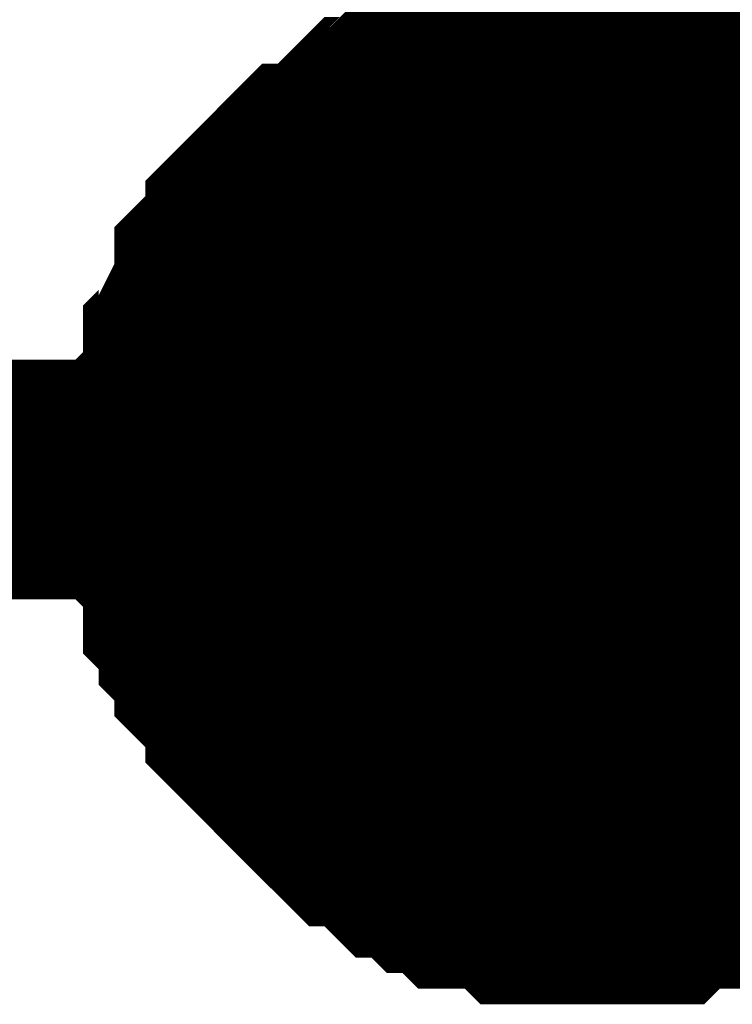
# Model space of a CAD drawing. Header units: inches. Extents: x 0 to 292, y 0 to 193.
# Tile 11 of 256: x 47.584 to 48.475, y 29.691 to 30.923. Entities that reach past the tile are written whole.
import ezdxf

# ---------------------------------------------------------------- set-up
doc = ezdxf.new("R2010")
doc.units = ezdxf.units.IN
doc.layers.add('Sheet', color=255, linetype='Continuous')

msp = doc.modelspace()

# ---------------------------------------------------------------- linework, layer by layer
at = {"layer": 'Sheet'}
for points in [[(48.3002, 35.045, 0.2997, 0.2997, 0), (48.3002, 30.3477, 0.2997, 0.2997, 0)], [(36.5904, 32.3553, 0.2997, 0.2997, 0), (36.5904, 30.3477, 0.2997, 0.2997, 0), (48.3002, 30.3477, 0.2997, 0.2997, 0), (62.6597, 30.3477, 0.2997, 0.2997, 0)], [(47.7936, 30.3477, 0.2997, 0.2997, 0), (47.7936, 30.3672, 0.2997, 0.2997, 0), (47.7936, 30.4061, 0.2997, 0.2997, 0), (47.7936, 30.4256, 0.2997, 0.2997, 0), (47.8131, 30.4451, 0.2997, 0.2997, 0), (47.8131, 30.4841, 0.2997, 0.2997, 0), (47.8131, 30.5036, 0.2997, 0.2997, 0), (47.8325, 30.5231, 0.2997, 0.2997, 0), (47.8325, 30.5426, 0.2997, 0.2997, 0), (47.852, 30.5816, 0.2997, 0.2997, 0), (47.852, 30.6011, 0.2997, 0.2997, 0), (47.8715, 30.6205, 0.2997, 0.2997, 0), (47.891, 30.64, 0.2997, 0.2997, 0), (47.891, 30.6595, 0.2997, 0.2997, 0), (47.9105, 30.679, 0.2997, 0.2997, 0), (47.93, 30.6985, 0.2997, 0.2997, 0), (47.9494, 30.718, 0.2997, 0.2997, 0), (47.9689, 30.718, 0.2997, 0.2997, 0), (47.9884, 30.7375, 0.2997, 0.2997, 0), (48.0079, 30.757, 0.2997, 0.2997, 0), (48.0274, 30.7765, 0.2997, 0.2997, 0), (48.0469, 30.7765, 0.2997, 0.2997, 0), (48.0663, 30.796, 0.2997, 0.2997, 0), (48.0858, 30.8155, 0.2997, 0.2997, 0), (48.1053, 30.8155, 0.2997, 0.2997, 0), (48.1248, 30.8155, 0.2997, 0.2997, 0), (48.1443, 30.8349, 0.2997, 0.2997, 0), (48.1833, 30.8349, 0.2997, 0.2997, 0), (48.2027, 30.8349, 0.2997, 0.2997, 0), (48.2222, 30.8544, 0.2997, 0.2997, 0), (48.2417, 30.8544, 0.2997, 0.2997, 0), (48.2807, 30.8544, 0.2997, 0.2997, 0), (48.3002, 30.8544, 0.2997, 0.2997, 0)], [(47.7936, 30.3477, 0.2997, 0.2997, 0), (47.7936, 30.3672, 0.2997, 0.2997, 0), (47.7936, 30.4061, 0.2997, 0.2997, 0), (47.7936, 30.4256, 0.2997, 0.2997, 0), (47.8131, 30.4451, 0.2997, 0.2997, 0), (47.8131, 30.4841, 0.2997, 0.2997, 0), (47.8131, 30.5036, 0.2997, 0.2997, 0), (47.8325, 30.5231, 0.2997, 0.2997, 0), (47.8325, 30.5426, 0.2997, 0.2997, 0), (47.852, 30.5816, 0.2997, 0.2997, 0), (47.852, 30.6011, 0.2997, 0.2997, 0), (47.8715, 30.6205, 0.2997, 0.2997, 0), (47.891, 30.64, 0.2997, 0.2997, 0), (47.891, 30.6595, 0.2997, 0.2997, 0), (47.9105, 30.679, 0.2997, 0.2997, 0), (47.93, 30.6985, 0.2997, 0.2997, 0), (47.9494, 30.718, 0.2997, 0.2997, 0), (47.9689, 30.718, 0.2997, 0.2997, 0), (47.9884, 30.7375, 0.2997, 0.2997, 0), (48.0079, 30.757, 0.2997, 0.2997, 0), (48.0274, 30.7765, 0.2997, 0.2997, 0), (48.0469, 30.7765, 0.2997, 0.2997, 0), (48.0663, 30.796, 0.2997, 0.2997, 0), (48.0858, 30.8155, 0.2997, 0.2997, 0), (48.1053, 30.8155, 0.2997, 0.2997, 0), (48.1248, 30.8155, 0.2997, 0.2997, 0), (48.1443, 30.8349, 0.2997, 0.2997, 0), (48.1833, 30.8349, 0.2997, 0.2997, 0), (48.2027, 30.8349, 0.2997, 0.2997, 0), (48.2222, 30.8544, 0.2997, 0.2997, 0), (48.2417, 30.8544, 0.2997, 0.2997, 0), (48.2807, 30.8544, 0.2997, 0.2997, 0), (48.3002, 30.8544, 0.2997, 0.2997, 0)], [(47.7936, 30.3477, 0.2997, 0.2997, 0), (47.7936, 30.3672, 0.2997, 0.2997, 0), (47.7936, 30.4061, 0.2997, 0.2997, 0), (47.7936, 30.4256, 0.2997, 0.2997, 0), (47.8131, 30.4451, 0.2997, 0.2997, 0), (47.8131, 30.4841, 0.2997, 0.2997, 0), (47.8131, 30.5036, 0.2997, 0.2997, 0), (47.8325, 30.5231, 0.2997, 0.2997, 0), (47.8325, 30.5426, 0.2997, 0.2997, 0), (47.852, 30.5816, 0.2997, 0.2997, 0), (47.852, 30.6011, 0.2997, 0.2997, 0), (47.8715, 30.6205, 0.2997, 0.2997, 0), (47.891, 30.64, 0.2997, 0.2997, 0), (47.891, 30.6595, 0.2997, 0.2997, 0), (47.9105, 30.679, 0.2997, 0.2997, 0), (47.93, 30.6985, 0.2997, 0.2997, 0), (47.9494, 30.718, 0.2997, 0.2997, 0), (47.9689, 30.718, 0.2997, 0.2997, 0), (47.9884, 30.7375, 0.2997, 0.2997, 0), (48.0079, 30.757, 0.2997, 0.2997, 0), (48.0274, 30.7765, 0.2997, 0.2997, 0), (48.0469, 30.7765, 0.2997, 0.2997, 0), (48.0663, 30.796, 0.2997, 0.2997, 0), (48.0858, 30.8155, 0.2997, 0.2997, 0), (48.1053, 30.8155, 0.2997, 0.2997, 0), (48.1248, 30.8155, 0.2997, 0.2997, 0), (48.1443, 30.8349, 0.2997, 0.2997, 0), (48.1833, 30.8349, 0.2997, 0.2997, 0), (48.2027, 30.8349, 0.2997, 0.2997, 0), (48.2222, 30.8544, 0.2997, 0.2997, 0), (48.2417, 30.8544, 0.2997, 0.2997, 0), (48.2807, 30.8544, 0.2997, 0.2997, 0), (48.3002, 30.8544, 0.2997, 0.2997, 0)], [(47.7936, 30.3477, 0.2997, 0.2997, 0), (47.7936, 30.3672, 0.2997, 0.2997, 0), (47.7936, 30.4061, 0.2997, 0.2997, 0), (47.7936, 30.4256, 0.2997, 0.2997, 0), (47.8131, 30.4451, 0.2997, 0.2997, 0), (47.8131, 30.4841, 0.2997, 0.2997, 0), (47.8131, 30.5036, 0.2997, 0.2997, 0), (47.8325, 30.5231, 0.2997, 0.2997, 0), (47.8325, 30.5426, 0.2997, 0.2997, 0), (47.852, 30.5816, 0.2997, 0.2997, 0), (47.852, 30.6011, 0.2997, 0.2997, 0), (47.8715, 30.6205, 0.2997, 0.2997, 0), (47.891, 30.64, 0.2997, 0.2997, 0), (47.891, 30.6595, 0.2997, 0.2997, 0), (47.9105, 30.679, 0.2997, 0.2997, 0), (47.93, 30.6985, 0.2997, 0.2997, 0), (47.9494, 30.718, 0.2997, 0.2997, 0), (47.9689, 30.718, 0.2997, 0.2997, 0), (47.9884, 30.7375, 0.2997, 0.2997, 0), (48.0079, 30.757, 0.2997, 0.2997, 0), (48.0274, 30.7765, 0.2997, 0.2997, 0), (48.0469, 30.7765, 0.2997, 0.2997, 0), (48.0663, 30.796, 0.2997, 0.2997, 0), (48.0858, 30.8155, 0.2997, 0.2997, 0), (48.1053, 30.8155, 0.2997, 0.2997, 0), (48.1248, 30.8155, 0.2997, 0.2997, 0), (48.1443, 30.8349, 0.2997, 0.2997, 0), (48.1833, 30.8349, 0.2997, 0.2997, 0), (48.2027, 30.8349, 0.2997, 0.2997, 0), (48.2222, 30.8544, 0.2997, 0.2997, 0), (48.2417, 30.8544, 0.2997, 0.2997, 0), (48.2807, 30.8544, 0.2997, 0.2997, 0), (48.3002, 30.8544, 0.2997, 0.2997, 0)], [(48.3002, 30.8544, 0.2997, 0.2997, 0), (48.3002, 30.8544, 0.2997, 0.2997, 0)], [(48.3002, 30.8544, 0.2997, 0.2997, 0), (48.3196, 30.8544, 0.2997, 0.2997, 0), (48.3586, 30.8544, 0.2997, 0.2997, 0), (48.3781, 30.8544, 0.2997, 0.2997, 0), (48.3976, 30.8349, 0.2997, 0.2997, 0), (48.4365, 30.8349, 0.2997, 0.2997, 0), (48.456, 30.8349, 0.2997, 0.2997, 0), (48.4755, 30.8155, 0.2997, 0.2997, 0), (48.495, 30.8155, 0.2997, 0.2997, 0), (48.534, 30.8155, 0.2997, 0.2997, 0), (48.5534, 30.796, 0.2997, 0.2997, 0), (48.5729, 30.7765, 0.2997, 0.2997, 0), (48.5924, 30.7765, 0.2997, 0.2997, 0), (48.6119, 30.757, 0.2997, 0.2997, 0), (48.6314, 30.7375, 0.2997, 0.2997, 0)], [(48.3002, 30.8544, 0.2997, 0.2997, 0), (48.3002, 30.8544, 0.2997, 0.2997, 0)], [(48.3002, 30.8544, 0.2997, 0.2997, 0), (48.3196, 30.8544, 0.2997, 0.2997, 0), (48.3586, 30.8544, 0.2997, 0.2997, 0), (48.3781, 30.8544, 0.2997, 0.2997, 0), (48.3976, 30.8349, 0.2997, 0.2997, 0), (48.4365, 30.8349, 0.2997, 0.2997, 0), (48.456, 30.8349, 0.2997, 0.2997, 0), (48.4755, 30.8155, 0.2997, 0.2997, 0), (48.495, 30.8155, 0.2997, 0.2997, 0), (48.534, 30.8155, 0.2997, 0.2997, 0), (48.5534, 30.796, 0.2997, 0.2997, 0), (48.5729, 30.7765, 0.2997, 0.2997, 0), (48.5924, 30.7765, 0.2997, 0.2997, 0), (48.6119, 30.757, 0.2997, 0.2997, 0), (48.6314, 30.7375, 0.2997, 0.2997, 0)], [(48.3002, 30.8544, 0.2997, 0.2997, 0), (48.3002, 30.8544, 0.2997, 0.2997, 0)], [(48.3002, 30.8544, 0.2997, 0.2997, 0), (48.3196, 30.8544, 0.2997, 0.2997, 0), (48.3586, 30.8544, 0.2997, 0.2997, 0), (48.3781, 30.8544, 0.2997, 0.2997, 0), (48.3976, 30.8349, 0.2997, 0.2997, 0), (48.4365, 30.8349, 0.2997, 0.2997, 0), (48.456, 30.8349, 0.2997, 0.2997, 0), (48.4755, 30.8155, 0.2997, 0.2997, 0), (48.495, 30.8155, 0.2997, 0.2997, 0), (48.534, 30.8155, 0.2997, 0.2997, 0), (48.5534, 30.796, 0.2997, 0.2997, 0), (48.5729, 30.7765, 0.2997, 0.2997, 0), (48.5924, 30.7765, 0.2997, 0.2997, 0), (48.6119, 30.757, 0.2997, 0.2997, 0), (48.6314, 30.7375, 0.2997, 0.2997, 0)], [(48.3002, 30.8544, 0.2997, 0.2997, 0), (48.3002, 30.8544, 0.2997, 0.2997, 0)], [(48.3002, 30.8544, 0.2997, 0.2997, 0), (48.3196, 30.8544, 0.2997, 0.2997, 0), (48.3586, 30.8544, 0.2997, 0.2997, 0), (48.3781, 30.8544, 0.2997, 0.2997, 0), (48.3976, 30.8349, 0.2997, 0.2997, 0), (48.4365, 30.8349, 0.2997, 0.2997, 0), (48.456, 30.8349, 0.2997, 0.2997, 0), (48.4755, 30.8155, 0.2997, 0.2997, 0), (48.495, 30.8155, 0.2997, 0.2997, 0), (48.534, 30.8155, 0.2997, 0.2997, 0), (48.5534, 30.796, 0.2997, 0.2997, 0), (48.5729, 30.7765, 0.2997, 0.2997, 0), (48.5924, 30.7765, 0.2997, 0.2997, 0), (48.6119, 30.757, 0.2997, 0.2997, 0), (48.6314, 30.7375, 0.2997, 0.2997, 0)], [(47.7936, 30.3477, 0.0991, 0.0991, 0), (47.7936, 30.3672, 0.0991, 0.0991, 0), (47.7936, 30.4061, 0.0991, 0.0991, 0), (47.7936, 30.4256, 0.0991, 0.0991, 0), (47.8131, 30.4451, 0.0991, 0.0991, 0), (47.8131, 30.4841, 0.0991, 0.0991, 0), (47.8131, 30.5036, 0.0991, 0.0991, 0), (47.8325, 30.5231, 0.0991, 0.0991, 0), (47.8325, 30.5426, 0.0991, 0.0991, 0), (47.852, 30.5816, 0.0991, 0.0991, 0), (47.852, 30.6011, 0.0991, 0.0991, 0), (47.8715, 30.6205, 0.0991, 0.0991, 0), (47.891, 30.64, 0.0991, 0.0991, 0), (47.891, 30.6595, 0.0991, 0.0991, 0), (47.9105, 30.679, 0.0991, 0.0991, 0), (47.93, 30.6985, 0.0991, 0.0991, 0), (47.9494, 30.718, 0.0991, 0.0991, 0), (47.9689, 30.718, 0.0991, 0.0991, 0), (47.9884, 30.7375, 0.0991, 0.0991, 0), (48.0079, 30.757, 0.0991, 0.0991, 0), (48.0274, 30.7765, 0.0991, 0.0991, 0), (48.0469, 30.7765, 0.0991, 0.0991, 0), (48.0663, 30.796, 0.0991, 0.0991, 0), (48.0858, 30.8155, 0.0991, 0.0991, 0), (48.1053, 30.8155, 0.0991, 0.0991, 0), (48.1248, 30.8155, 0.0991, 0.0991, 0), (48.1443, 30.8349, 0.0991, 0.0991, 0), (48.1833, 30.8349, 0.0991, 0.0991, 0), (48.2027, 30.8349, 0.0991, 0.0991, 0), (48.2222, 30.8544, 0.0991, 0.0991, 0), (48.2417, 30.8544, 0.0991, 0.0991, 0), (48.2807, 30.8544, 0.0991, 0.0991, 0), (48.3002, 30.8544, 0.0991, 0.0991, 0)], [(47.7936, 30.3477, 0.0991, 0.0991, 0), (47.7936, 30.3672, 0.0991, 0.0991, 0), (47.7936, 30.4061, 0.0991, 0.0991, 0), (47.7936, 30.4256, 0.0991, 0.0991, 0), (47.8131, 30.4451, 0.0991, 0.0991, 0), (47.8131, 30.4841, 0.0991, 0.0991, 0), (47.8131, 30.5036, 0.0991, 0.0991, 0), (47.8325, 30.5231, 0.0991, 0.0991, 0), (47.8325, 30.5426, 0.0991, 0.0991, 0), (47.852, 30.5816, 0.0991, 0.0991, 0), (47.852, 30.6011, 0.0991, 0.0991, 0), (47.8715, 30.6205, 0.0991, 0.0991, 0), (47.891, 30.64, 0.0991, 0.0991, 0), (47.891, 30.6595, 0.0991, 0.0991, 0), (47.9105, 30.679, 0.0991, 0.0991, 0), (47.93, 30.6985, 0.0991, 0.0991, 0), (47.9494, 30.718, 0.0991, 0.0991, 0), (47.9689, 30.718, 0.0991, 0.0991, 0), (47.9884, 30.7375, 0.0991, 0.0991, 0), (48.0079, 30.757, 0.0991, 0.0991, 0), (48.0274, 30.7765, 0.0991, 0.0991, 0), (48.0469, 30.7765, 0.0991, 0.0991, 0), (48.0663, 30.796, 0.0991, 0.0991, 0), (48.0858, 30.8155, 0.0991, 0.0991, 0), (48.1053, 30.8155, 0.0991, 0.0991, 0), (48.1248, 30.8155, 0.0991, 0.0991, 0), (48.1443, 30.8349, 0.0991, 0.0991, 0), (48.1833, 30.8349, 0.0991, 0.0991, 0), (48.2027, 30.8349, 0.0991, 0.0991, 0), (48.2222, 30.8544, 0.0991, 0.0991, 0), (48.2417, 30.8544, 0.0991, 0.0991, 0), (48.2807, 30.8544, 0.0991, 0.0991, 0), (48.3002, 30.8544, 0.0991, 0.0991, 0)], [(47.7936, 30.3477, 0.0991, 0.0991, 0), (47.7936, 30.3672, 0.0991, 0.0991, 0), (47.7936, 30.4061, 0.0991, 0.0991, 0), (47.7936, 30.4256, 0.0991, 0.0991, 0), (47.8131, 30.4451, 0.0991, 0.0991, 0), (47.8131, 30.4841, 0.0991, 0.0991, 0), (47.8131, 30.5036, 0.0991, 0.0991, 0), (47.8325, 30.5231, 0.0991, 0.0991, 0), (47.8325, 30.5426, 0.0991, 0.0991, 0), (47.852, 30.5816, 0.0991, 0.0991, 0), (47.852, 30.6011, 0.0991, 0.0991, 0), (47.8715, 30.6205, 0.0991, 0.0991, 0), (47.891, 30.64, 0.0991, 0.0991, 0), (47.891, 30.6595, 0.0991, 0.0991, 0), (47.9105, 30.679, 0.0991, 0.0991, 0), (47.93, 30.6985, 0.0991, 0.0991, 0), (47.9494, 30.718, 0.0991, 0.0991, 0), (47.9689, 30.718, 0.0991, 0.0991, 0), (47.9884, 30.7375, 0.0991, 0.0991, 0), (48.0079, 30.757, 0.0991, 0.0991, 0), (48.0274, 30.7765, 0.0991, 0.0991, 0), (48.0469, 30.7765, 0.0991, 0.0991, 0), (48.0663, 30.796, 0.0991, 0.0991, 0), (48.0858, 30.8155, 0.0991, 0.0991, 0), (48.1053, 30.8155, 0.0991, 0.0991, 0), (48.1248, 30.8155, 0.0991, 0.0991, 0), (48.1443, 30.8349, 0.0991, 0.0991, 0), (48.1833, 30.8349, 0.0991, 0.0991, 0), (48.2027, 30.8349, 0.0991, 0.0991, 0), (48.2222, 30.8544, 0.0991, 0.0991, 0), (48.2417, 30.8544, 0.0991, 0.0991, 0), (48.2807, 30.8544, 0.0991, 0.0991, 0), (48.3002, 30.8544, 0.0991, 0.0991, 0)], [(47.7936, 30.3477, 0.0991, 0.0991, 0), (47.7936, 30.3672, 0.0991, 0.0991, 0), (47.7936, 30.4061, 0.0991, 0.0991, 0), (47.7936, 30.4256, 0.0991, 0.0991, 0), (47.8131, 30.4451, 0.0991, 0.0991, 0), (47.8131, 30.4841, 0.0991, 0.0991, 0), (47.8131, 30.5036, 0.0991, 0.0991, 0), (47.8325, 30.5231, 0.0991, 0.0991, 0), (47.8325, 30.5426, 0.0991, 0.0991, 0), (47.852, 30.5816, 0.0991, 0.0991, 0), (47.852, 30.6011, 0.0991, 0.0991, 0), (47.8715, 30.6205, 0.0991, 0.0991, 0), (47.891, 30.64, 0.0991, 0.0991, 0), (47.891, 30.6595, 0.0991, 0.0991, 0), (47.9105, 30.679, 0.0991, 0.0991, 0), (47.93, 30.6985, 0.0991, 0.0991, 0), (47.9494, 30.718, 0.0991, 0.0991, 0), (47.9689, 30.718, 0.0991, 0.0991, 0), (47.9884, 30.7375, 0.0991, 0.0991, 0), (48.0079, 30.757, 0.0991, 0.0991, 0), (48.0274, 30.7765, 0.0991, 0.0991, 0), (48.0469, 30.7765, 0.0991, 0.0991, 0), (48.0663, 30.796, 0.0991, 0.0991, 0), (48.0858, 30.8155, 0.0991, 0.0991, 0), (48.1053, 30.8155, 0.0991, 0.0991, 0), (48.1248, 30.8155, 0.0991, 0.0991, 0), (48.1443, 30.8349, 0.0991, 0.0991, 0), (48.1833, 30.8349, 0.0991, 0.0991, 0), (48.2027, 30.8349, 0.0991, 0.0991, 0), (48.2222, 30.8544, 0.0991, 0.0991, 0), (48.2417, 30.8544, 0.0991, 0.0991, 0), (48.2807, 30.8544, 0.0991, 0.0991, 0), (48.3002, 30.8544, 0.0991, 0.0991, 0)], [(48.3002, 30.8544, 0.0991, 0.0991, 0), (48.3002, 30.8544, 0.0991, 0.0991, 0)], [(48.3002, 30.8544, 0.0991, 0.0991, 0), (48.3196, 30.8544, 0.0991, 0.0991, 0), (48.3586, 30.8544, 0.0991, 0.0991, 0), (48.3781, 30.8544, 0.0991, 0.0991, 0), (48.3976, 30.8349, 0.0991, 0.0991, 0), (48.4365, 30.8349, 0.0991, 0.0991, 0), (48.456, 30.8349, 0.0991, 0.0991, 0), (48.4755, 30.8155, 0.0991, 0.0991, 0), (48.495, 30.8155, 0.0991, 0.0991, 0), (48.534, 30.8155, 0.0991, 0.0991, 0)], [(48.3002, 30.8544, 0.0991, 0.0991, 0), (48.3002, 30.8544, 0.0991, 0.0991, 0)], [(48.3002, 30.8544, 0.0991, 0.0991, 0), (48.3196, 30.8544, 0.0991, 0.0991, 0), (48.3586, 30.8544, 0.0991, 0.0991, 0), (48.3781, 30.8544, 0.0991, 0.0991, 0), (48.3976, 30.8349, 0.0991, 0.0991, 0), (48.4365, 30.8349, 0.0991, 0.0991, 0), (48.456, 30.8349, 0.0991, 0.0991, 0), (48.4755, 30.8155, 0.0991, 0.0991, 0), (48.495, 30.8155, 0.0991, 0.0991, 0), (48.534, 30.8155, 0.0991, 0.0991, 0)], [(48.3002, 30.8544, 0.0991, 0.0991, 0), (48.3002, 30.8544, 0.0991, 0.0991, 0)], [(48.3002, 30.8544, 0.0991, 0.0991, 0), (48.3196, 30.8544, 0.0991, 0.0991, 0), (48.3586, 30.8544, 0.0991, 0.0991, 0), (48.3781, 30.8544, 0.0991, 0.0991, 0), (48.3976, 30.8349, 0.0991, 0.0991, 0), (48.4365, 30.8349, 0.0991, 0.0991, 0), (48.456, 30.8349, 0.0991, 0.0991, 0), (48.4755, 30.8155, 0.0991, 0.0991, 0), (48.495, 30.8155, 0.0991, 0.0991, 0), (48.534, 30.8155, 0.0991, 0.0991, 0)], [(48.3002, 30.8544, 0.0991, 0.0991, 0), (48.3002, 30.8544, 0.0991, 0.0991, 0)], [(48.3002, 30.8544, 0.0991, 0.0991, 0), (48.3196, 30.8544, 0.0991, 0.0991, 0), (48.3586, 30.8544, 0.0991, 0.0991, 0), (48.3781, 30.8544, 0.0991, 0.0991, 0), (48.3976, 30.8349, 0.0991, 0.0991, 0), (48.4365, 30.8349, 0.0991, 0.0991, 0), (48.456, 30.8349, 0.0991, 0.0991, 0), (48.4755, 30.8155, 0.0991, 0.0991, 0), (48.495, 30.8155, 0.0991, 0.0991, 0), (48.534, 30.8155, 0.0991, 0.0991, 0)], [(48.3002, 29.8409, 0.2997, 0.2997, 0), (48.2807, 29.8409, 0.2997, 0.2997, 0), (48.2417, 29.8409, 0.2997, 0.2997, 0), (48.2222, 29.8409, 0.2997, 0.2997, 0), (48.2027, 29.8604, 0.2997, 0.2997, 0), (48.1833, 29.8604, 0.2997, 0.2997, 0), (48.1443, 29.8604, 0.2997, 0.2997, 0), (48.1248, 29.8799, 0.2997, 0.2997, 0), (48.1053, 29.8799, 0.2997, 0.2997, 0), (48.0858, 29.8994, 0.2997, 0.2997, 0), (48.0663, 29.8994, 0.2997, 0.2997, 0), (48.0469, 29.9189, 0.2997, 0.2997, 0), (48.0274, 29.9384, 0.2997, 0.2997, 0), (48.0079, 29.9384, 0.2997, 0.2997, 0), (47.9884, 29.9578, 0.2997, 0.2997, 0), (47.9689, 29.9773, 0.2997, 0.2997, 0), (47.9494, 29.9968, 0.2997, 0.2997, 0), (47.93, 30.0163, 0.2997, 0.2997, 0), (47.9105, 30.0358, 0.2997, 0.2997, 0), (47.891, 30.0553, 0.2997, 0.2997, 0), (47.891, 30.0748, 0.2997, 0.2997, 0), (47.8715, 30.0943, 0.2997, 0.2997, 0), (47.852, 30.1138, 0.2997, 0.2997, 0), (47.852, 30.1333, 0.2997, 0.2997, 0), (47.8325, 30.1528, 0.2997, 0.2997, 0), (47.8325, 30.1722, 0.2997, 0.2997, 0), (47.8131, 30.1917, 0.2997, 0.2997, 0), (47.8131, 30.2307, 0.2997, 0.2997, 0), (47.8131, 30.2502, 0.2997, 0.2997, 0), (47.7936, 30.2697, 0.2997, 0.2997, 0), (47.7936, 30.2892, 0.2997, 0.2997, 0), (47.7936, 30.3282, 0.2997, 0.2997, 0), (47.7936, 30.3477, 0.2997, 0.2997, 0)], [(47.7936, 30.3477, 0.2997, 0.2997, 0), (47.7936, 30.3477, 0.2997, 0.2997, 0)], [(48.3002, 29.8409, 0.2997, 0.2997, 0), (48.2807, 29.8409, 0.2997, 0.2997, 0), (48.2417, 29.8409, 0.2997, 0.2997, 0), (48.2222, 29.8409, 0.2997, 0.2997, 0), (48.2027, 29.8604, 0.2997, 0.2997, 0), (48.1833, 29.8604, 0.2997, 0.2997, 0), (48.1443, 29.8604, 0.2997, 0.2997, 0), (48.1248, 29.8799, 0.2997, 0.2997, 0), (48.1053, 29.8799, 0.2997, 0.2997, 0), (48.0858, 29.8994, 0.2997, 0.2997, 0), (48.0663, 29.8994, 0.2997, 0.2997, 0), (48.0469, 29.9189, 0.2997, 0.2997, 0), (48.0274, 29.9384, 0.2997, 0.2997, 0), (48.0079, 29.9384, 0.2997, 0.2997, 0), (47.9884, 29.9578, 0.2997, 0.2997, 0), (47.9689, 29.9773, 0.2997, 0.2997, 0), (47.9494, 29.9968, 0.2997, 0.2997, 0), (47.93, 30.0163, 0.2997, 0.2997, 0), (47.9105, 30.0358, 0.2997, 0.2997, 0), (47.891, 30.0553, 0.2997, 0.2997, 0), (47.891, 30.0748, 0.2997, 0.2997, 0), (47.8715, 30.0943, 0.2997, 0.2997, 0), (47.852, 30.1138, 0.2997, 0.2997, 0), (47.852, 30.1333, 0.2997, 0.2997, 0), (47.8325, 30.1528, 0.2997, 0.2997, 0), (47.8325, 30.1722, 0.2997, 0.2997, 0), (47.8131, 30.1917, 0.2997, 0.2997, 0), (47.8131, 30.2307, 0.2997, 0.2997, 0), (47.8131, 30.2502, 0.2997, 0.2997, 0), (47.7936, 30.2697, 0.2997, 0.2997, 0), (47.7936, 30.2892, 0.2997, 0.2997, 0), (47.7936, 30.3282, 0.2997, 0.2997, 0), (47.7936, 30.3477, 0.2997, 0.2997, 0)], [(47.7936, 30.3477, 0.2997, 0.2997, 0), (47.7936, 30.3477, 0.2997, 0.2997, 0)], [(48.3002, 29.8409, 0.2997, 0.2997, 0), (48.2807, 29.8409, 0.2997, 0.2997, 0), (48.2417, 29.8409, 0.2997, 0.2997, 0), (48.2222, 29.8409, 0.2997, 0.2997, 0), (48.2027, 29.8604, 0.2997, 0.2997, 0), (48.1833, 29.8604, 0.2997, 0.2997, 0), (48.1443, 29.8604, 0.2997, 0.2997, 0), (48.1248, 29.8799, 0.2997, 0.2997, 0), (48.1053, 29.8799, 0.2997, 0.2997, 0), (48.0858, 29.8994, 0.2997, 0.2997, 0), (48.0663, 29.8994, 0.2997, 0.2997, 0), (48.0469, 29.9189, 0.2997, 0.2997, 0), (48.0274, 29.9384, 0.2997, 0.2997, 0), (48.0079, 29.9384, 0.2997, 0.2997, 0), (47.9884, 29.9578, 0.2997, 0.2997, 0), (47.9689, 29.9773, 0.2997, 0.2997, 0), (47.9494, 29.9968, 0.2997, 0.2997, 0), (47.93, 30.0163, 0.2997, 0.2997, 0), (47.9105, 30.0358, 0.2997, 0.2997, 0), (47.891, 30.0553, 0.2997, 0.2997, 0), (47.891, 30.0748, 0.2997, 0.2997, 0), (47.8715, 30.0943, 0.2997, 0.2997, 0), (47.852, 30.1138, 0.2997, 0.2997, 0), (47.852, 30.1333, 0.2997, 0.2997, 0), (47.8325, 30.1528, 0.2997, 0.2997, 0), (47.8325, 30.1722, 0.2997, 0.2997, 0), (47.8131, 30.1917, 0.2997, 0.2997, 0), (47.8131, 30.2307, 0.2997, 0.2997, 0), (47.8131, 30.2502, 0.2997, 0.2997, 0), (47.7936, 30.2697, 0.2997, 0.2997, 0), (47.7936, 30.2892, 0.2997, 0.2997, 0), (47.7936, 30.3282, 0.2997, 0.2997, 0), (47.7936, 30.3477, 0.2997, 0.2997, 0)], [(47.7936, 30.3477, 0.2997, 0.2997, 0), (47.7936, 30.3477, 0.2997, 0.2997, 0)], [(48.3002, 29.8409, 0.2997, 0.2997, 0), (48.2807, 29.8409, 0.2997, 0.2997, 0), (48.2417, 29.8409, 0.2997, 0.2997, 0), (48.2222, 29.8409, 0.2997, 0.2997, 0), (48.2027, 29.8604, 0.2997, 0.2997, 0), (48.1833, 29.8604, 0.2997, 0.2997, 0), (48.1443, 29.8604, 0.2997, 0.2997, 0), (48.1248, 29.8799, 0.2997, 0.2997, 0), (48.1053, 29.8799, 0.2997, 0.2997, 0), (48.0858, 29.8994, 0.2997, 0.2997, 0), (48.0663, 29.8994, 0.2997, 0.2997, 0), (48.0469, 29.9189, 0.2997, 0.2997, 0), (48.0274, 29.9384, 0.2997, 0.2997, 0), (48.0079, 29.9384, 0.2997, 0.2997, 0), (47.9884, 29.9578, 0.2997, 0.2997, 0), (47.9689, 29.9773, 0.2997, 0.2997, 0), (47.9494, 29.9968, 0.2997, 0.2997, 0), (47.93, 30.0163, 0.2997, 0.2997, 0), (47.9105, 30.0358, 0.2997, 0.2997, 0), (47.891, 30.0553, 0.2997, 0.2997, 0), (47.891, 30.0748, 0.2997, 0.2997, 0), (47.8715, 30.0943, 0.2997, 0.2997, 0), (47.852, 30.1138, 0.2997, 0.2997, 0), (47.852, 30.1333, 0.2997, 0.2997, 0), (47.8325, 30.1528, 0.2997, 0.2997, 0), (47.8325, 30.1722, 0.2997, 0.2997, 0), (47.8131, 30.1917, 0.2997, 0.2997, 0), (47.8131, 30.2307, 0.2997, 0.2997, 0), (47.8131, 30.2502, 0.2997, 0.2997, 0), (47.7936, 30.2697, 0.2997, 0.2997, 0), (47.7936, 30.2892, 0.2997, 0.2997, 0), (47.7936, 30.3282, 0.2997, 0.2997, 0), (47.7936, 30.3477, 0.2997, 0.2997, 0)], [(47.7936, 30.3477, 0.2997, 0.2997, 0), (47.7936, 30.3477, 0.2997, 0.2997, 0)], [(48.3002, 29.8409, 0.0991, 0.0991, 0), (48.2807, 29.8409, 0.0991, 0.0991, 0), (48.2417, 29.8409, 0.0991, 0.0991, 0), (48.2222, 29.8409, 0.0991, 0.0991, 0), (48.2027, 29.8604, 0.0991, 0.0991, 0), (48.1833, 29.8604, 0.0991, 0.0991, 0), (48.1443, 29.8604, 0.0991, 0.0991, 0), (48.1248, 29.8799, 0.0991, 0.0991, 0), (48.1053, 29.8799, 0.0991, 0.0991, 0), (48.0858, 29.8994, 0.0991, 0.0991, 0), (48.0663, 29.8994, 0.0991, 0.0991, 0), (48.0469, 29.9189, 0.0991, 0.0991, 0), (48.0274, 29.9384, 0.0991, 0.0991, 0), (48.0079, 29.9384, 0.0991, 0.0991, 0), (47.9884, 29.9578, 0.0991, 0.0991, 0), (47.9689, 29.9773, 0.0991, 0.0991, 0), (47.9494, 29.9968, 0.0991, 0.0991, 0), (47.93, 30.0163, 0.0991, 0.0991, 0), (47.9105, 30.0358, 0.0991, 0.0991, 0), (47.891, 30.0553, 0.0991, 0.0991, 0), (47.891, 30.0748, 0.0991, 0.0991, 0), (47.8715, 30.0943, 0.0991, 0.0991, 0), (47.852, 30.1138, 0.0991, 0.0991, 0), (47.852, 30.1333, 0.0991, 0.0991, 0), (47.8325, 30.1528, 0.0991, 0.0991, 0), (47.8325, 30.1722, 0.0991, 0.0991, 0), (47.8131, 30.1917, 0.0991, 0.0991, 0), (47.8131, 30.2307, 0.0991, 0.0991, 0), (47.8131, 30.2502, 0.0991, 0.0991, 0), (47.7936, 30.2697, 0.0991, 0.0991, 0), (47.7936, 30.2892, 0.0991, 0.0991, 0), (47.7936, 30.3282, 0.0991, 0.0991, 0), (47.7936, 30.3477, 0.0991, 0.0991, 0)], [(47.7936, 30.3477, 0.0991, 0.0991, 0), (47.7936, 30.3477, 0.0991, 0.0991, 0)], [(48.3002, 29.8409, 0.0991, 0.0991, 0), (48.2807, 29.8409, 0.0991, 0.0991, 0), (48.2417, 29.8409, 0.0991, 0.0991, 0), (48.2222, 29.8409, 0.0991, 0.0991, 0), (48.2027, 29.8604, 0.0991, 0.0991, 0), (48.1833, 29.8604, 0.0991, 0.0991, 0), (48.1443, 29.8604, 0.0991, 0.0991, 0), (48.1248, 29.8799, 0.0991, 0.0991, 0), (48.1053, 29.8799, 0.0991, 0.0991, 0), (48.0858, 29.8994, 0.0991, 0.0991, 0), (48.0663, 29.8994, 0.0991, 0.0991, 0), (48.0469, 29.9189, 0.0991, 0.0991, 0), (48.0274, 29.9384, 0.0991, 0.0991, 0), (48.0079, 29.9384, 0.0991, 0.0991, 0), (47.9884, 29.9578, 0.0991, 0.0991, 0), (47.9689, 29.9773, 0.0991, 0.0991, 0), (47.9494, 29.9968, 0.0991, 0.0991, 0), (47.93, 30.0163, 0.0991, 0.0991, 0), (47.9105, 30.0358, 0.0991, 0.0991, 0), (47.891, 30.0553, 0.0991, 0.0991, 0), (47.891, 30.0748, 0.0991, 0.0991, 0), (47.8715, 30.0943, 0.0991, 0.0991, 0), (47.852, 30.1138, 0.0991, 0.0991, 0), (47.852, 30.1333, 0.0991, 0.0991, 0), (47.8325, 30.1528, 0.0991, 0.0991, 0), (47.8325, 30.1722, 0.0991, 0.0991, 0), (47.8131, 30.1917, 0.0991, 0.0991, 0), (47.8131, 30.2307, 0.0991, 0.0991, 0), (47.8131, 30.2502, 0.0991, 0.0991, 0), (47.7936, 30.2697, 0.0991, 0.0991, 0), (47.7936, 30.2892, 0.0991, 0.0991, 0), (47.7936, 30.3282, 0.0991, 0.0991, 0), (47.7936, 30.3477, 0.0991, 0.0991, 0)], [(47.7936, 30.3477, 0.0991, 0.0991, 0), (47.7936, 30.3477, 0.0991, 0.0991, 0)], [(48.3002, 29.8409, 0.0991, 0.0991, 0), (48.2807, 29.8409, 0.0991, 0.0991, 0), (48.2417, 29.8409, 0.0991, 0.0991, 0), (48.2222, 29.8409, 0.0991, 0.0991, 0), (48.2027, 29.8604, 0.0991, 0.0991, 0), (48.1833, 29.8604, 0.0991, 0.0991, 0), (48.1443, 29.8604, 0.0991, 0.0991, 0), (48.1248, 29.8799, 0.0991, 0.0991, 0), (48.1053, 29.8799, 0.0991, 0.0991, 0), (48.0858, 29.8994, 0.0991, 0.0991, 0), (48.0663, 29.8994, 0.0991, 0.0991, 0), (48.0469, 29.9189, 0.0991, 0.0991, 0), (48.0274, 29.9384, 0.0991, 0.0991, 0), (48.0079, 29.9384, 0.0991, 0.0991, 0), (47.9884, 29.9578, 0.0991, 0.0991, 0), (47.9689, 29.9773, 0.0991, 0.0991, 0), (47.9494, 29.9968, 0.0991, 0.0991, 0), (47.93, 30.0163, 0.0991, 0.0991, 0), (47.9105, 30.0358, 0.0991, 0.0991, 0), (47.891, 30.0553, 0.0991, 0.0991, 0), (47.891, 30.0748, 0.0991, 0.0991, 0), (47.8715, 30.0943, 0.0991, 0.0991, 0), (47.852, 30.1138, 0.0991, 0.0991, 0), (47.852, 30.1333, 0.0991, 0.0991, 0), (47.8325, 30.1528, 0.0991, 0.0991, 0), (47.8325, 30.1722, 0.0991, 0.0991, 0), (47.8131, 30.1917, 0.0991, 0.0991, 0), (47.8131, 30.2307, 0.0991, 0.0991, 0), (47.8131, 30.2502, 0.0991, 0.0991, 0), (47.7936, 30.2697, 0.0991, 0.0991, 0), (47.7936, 30.2892, 0.0991, 0.0991, 0), (47.7936, 30.3282, 0.0991, 0.0991, 0), (47.7936, 30.3477, 0.0991, 0.0991, 0)], [(47.7936, 30.3477, 0.0991, 0.0991, 0), (47.7936, 30.3477, 0.0991, 0.0991, 0)], [(48.3002, 29.8409, 0.0991, 0.0991, 0), (48.2807, 29.8409, 0.0991, 0.0991, 0), (48.2417, 29.8409, 0.0991, 0.0991, 0), (48.2222, 29.8409, 0.0991, 0.0991, 0), (48.2027, 29.8604, 0.0991, 0.0991, 0), (48.1833, 29.8604, 0.0991, 0.0991, 0), (48.1443, 29.8604, 0.0991, 0.0991, 0), (48.1248, 29.8799, 0.0991, 0.0991, 0), (48.1053, 29.8799, 0.0991, 0.0991, 0), (48.0858, 29.8994, 0.0991, 0.0991, 0), (48.0663, 29.8994, 0.0991, 0.0991, 0), (48.0469, 29.9189, 0.0991, 0.0991, 0), (48.0274, 29.9384, 0.0991, 0.0991, 0), (48.0079, 29.9384, 0.0991, 0.0991, 0), (47.9884, 29.9578, 0.0991, 0.0991, 0), (47.9689, 29.9773, 0.0991, 0.0991, 0), (47.9494, 29.9968, 0.0991, 0.0991, 0), (47.93, 30.0163, 0.0991, 0.0991, 0), (47.9105, 30.0358, 0.0991, 0.0991, 0), (47.891, 30.0553, 0.0991, 0.0991, 0), (47.891, 30.0748, 0.0991, 0.0991, 0), (47.8715, 30.0943, 0.0991, 0.0991, 0), (47.852, 30.1138, 0.0991, 0.0991, 0), (47.852, 30.1333, 0.0991, 0.0991, 0), (47.8325, 30.1528, 0.0991, 0.0991, 0), (47.8325, 30.1722, 0.0991, 0.0991, 0), (47.8131, 30.1917, 0.0991, 0.0991, 0), (47.8131, 30.2307, 0.0991, 0.0991, 0), (47.8131, 30.2502, 0.0991, 0.0991, 0), (47.7936, 30.2697, 0.0991, 0.0991, 0), (47.7936, 30.2892, 0.0991, 0.0991, 0), (47.7936, 30.3282, 0.0991, 0.0991, 0), (47.7936, 30.3477, 0.0991, 0.0991, 0)], [(47.7936, 30.3477, 0.0991, 0.0991, 0), (47.7936, 30.3477, 0.0991, 0.0991, 0)], [(48.6314, 29.9578, 0.2997, 0.2997, 0), (48.6119, 29.9384, 0.2997, 0.2997, 0), (48.5924, 29.9384, 0.2997, 0.2997, 0), (48.5729, 29.9189, 0.2997, 0.2997, 0), (48.5534, 29.8994, 0.2997, 0.2997, 0), (48.534, 29.8994, 0.2997, 0.2997, 0), (48.495, 29.8799, 0.2997, 0.2997, 0), (48.4755, 29.8799, 0.2997, 0.2997, 0), (48.456, 29.8604, 0.2997, 0.2997, 0), (48.4365, 29.8604, 0.2997, 0.2997, 0), (48.3976, 29.8604, 0.2997, 0.2997, 0), (48.3781, 29.8409, 0.2997, 0.2997, 0), (48.3586, 29.8409, 0.2997, 0.2997, 0), (48.3196, 29.8409, 0.2997, 0.2997, 0), (48.3002, 29.8409, 0.2997, 0.2997, 0)], [(48.6314, 29.9578, 0.2997, 0.2997, 0), (48.6119, 29.9384, 0.2997, 0.2997, 0), (48.5924, 29.9384, 0.2997, 0.2997, 0), (48.5729, 29.9189, 0.2997, 0.2997, 0), (48.5534, 29.8994, 0.2997, 0.2997, 0), (48.534, 29.8994, 0.2997, 0.2997, 0), (48.495, 29.8799, 0.2997, 0.2997, 0), (48.4755, 29.8799, 0.2997, 0.2997, 0), (48.456, 29.8604, 0.2997, 0.2997, 0), (48.4365, 29.8604, 0.2997, 0.2997, 0), (48.3976, 29.8604, 0.2997, 0.2997, 0), (48.3781, 29.8409, 0.2997, 0.2997, 0), (48.3586, 29.8409, 0.2997, 0.2997, 0), (48.3196, 29.8409, 0.2997, 0.2997, 0), (48.3002, 29.8409, 0.2997, 0.2997, 0)], [(48.6314, 29.9578, 0.2997, 0.2997, 0), (48.6119, 29.9384, 0.2997, 0.2997, 0), (48.5924, 29.9384, 0.2997, 0.2997, 0), (48.5729, 29.9189, 0.2997, 0.2997, 0), (48.5534, 29.8994, 0.2997, 0.2997, 0), (48.534, 29.8994, 0.2997, 0.2997, 0), (48.495, 29.8799, 0.2997, 0.2997, 0), (48.4755, 29.8799, 0.2997, 0.2997, 0), (48.456, 29.8604, 0.2997, 0.2997, 0), (48.4365, 29.8604, 0.2997, 0.2997, 0), (48.3976, 29.8604, 0.2997, 0.2997, 0), (48.3781, 29.8409, 0.2997, 0.2997, 0), (48.3586, 29.8409, 0.2997, 0.2997, 0), (48.3196, 29.8409, 0.2997, 0.2997, 0), (48.3002, 29.8409, 0.2997, 0.2997, 0)], [(48.6314, 29.9578, 0.2997, 0.2997, 0), (48.6119, 29.9384, 0.2997, 0.2997, 0), (48.5924, 29.9384, 0.2997, 0.2997, 0), (48.5729, 29.9189, 0.2997, 0.2997, 0), (48.5534, 29.8994, 0.2997, 0.2997, 0), (48.534, 29.8994, 0.2997, 0.2997, 0), (48.495, 29.8799, 0.2997, 0.2997, 0), (48.4755, 29.8799, 0.2997, 0.2997, 0), (48.456, 29.8604, 0.2997, 0.2997, 0), (48.4365, 29.8604, 0.2997, 0.2997, 0), (48.3976, 29.8604, 0.2997, 0.2997, 0), (48.3781, 29.8409, 0.2997, 0.2997, 0), (48.3586, 29.8409, 0.2997, 0.2997, 0), (48.3196, 29.8409, 0.2997, 0.2997, 0), (48.3002, 29.8409, 0.2997, 0.2997, 0)], [(48.534, 29.8994, 0.0991, 0.0991, 0), (48.495, 29.8799, 0.0991, 0.0991, 0), (48.4755, 29.8799, 0.0991, 0.0991, 0), (48.456, 29.8604, 0.0991, 0.0991, 0), (48.4365, 29.8604, 0.0991, 0.0991, 0), (48.3976, 29.8604, 0.0991, 0.0991, 0), (48.3781, 29.8409, 0.0991, 0.0991, 0), (48.3586, 29.8409, 0.0991, 0.0991, 0), (48.3196, 29.8409, 0.0991, 0.0991, 0), (48.3002, 29.8409, 0.0991, 0.0991, 0)], [(48.534, 29.8994, 0.0991, 0.0991, 0), (48.495, 29.8799, 0.0991, 0.0991, 0), (48.4755, 29.8799, 0.0991, 0.0991, 0), (48.456, 29.8604, 0.0991, 0.0991, 0), (48.4365, 29.8604, 0.0991, 0.0991, 0), (48.3976, 29.8604, 0.0991, 0.0991, 0), (48.3781, 29.8409, 0.0991, 0.0991, 0), (48.3586, 29.8409, 0.0991, 0.0991, 0), (48.3196, 29.8409, 0.0991, 0.0991, 0), (48.3002, 29.8409, 0.0991, 0.0991, 0)], [(48.534, 29.8994, 0.0991, 0.0991, 0), (48.495, 29.8799, 0.0991, 0.0991, 0), (48.4755, 29.8799, 0.0991, 0.0991, 0), (48.456, 29.8604, 0.0991, 0.0991, 0), (48.4365, 29.8604, 0.0991, 0.0991, 0), (48.3976, 29.8604, 0.0991, 0.0991, 0), (48.3781, 29.8409, 0.0991, 0.0991, 0), (48.3586, 29.8409, 0.0991, 0.0991, 0), (48.3196, 29.8409, 0.0991, 0.0991, 0), (48.3002, 29.8409, 0.0991, 0.0991, 0)], [(48.534, 29.8994, 0.0991, 0.0991, 0), (48.495, 29.8799, 0.0991, 0.0991, 0), (48.4755, 29.8799, 0.0991, 0.0991, 0), (48.456, 29.8604, 0.0991, 0.0991, 0), (48.4365, 29.8604, 0.0991, 0.0991, 0), (48.3976, 29.8604, 0.0991, 0.0991, 0), (48.3781, 29.8409, 0.0991, 0.0991, 0), (48.3586, 29.8409, 0.0991, 0.0991, 0), (48.3196, 29.8409, 0.0991, 0.0991, 0), (48.3002, 29.8409, 0.0991, 0.0991, 0)]]:
    msp.add_lwpolyline(points, format="xyseb", dxfattribs=at)
msp.add_lwpolyline([(48.006, 30.3641, 0.508, 0.508, 1), (48.514, 30.3641, 0.508, 0.508, 1)], format="xyseb", close=True, dxfattribs=at)

doc.saveas('drawing.dxf')
